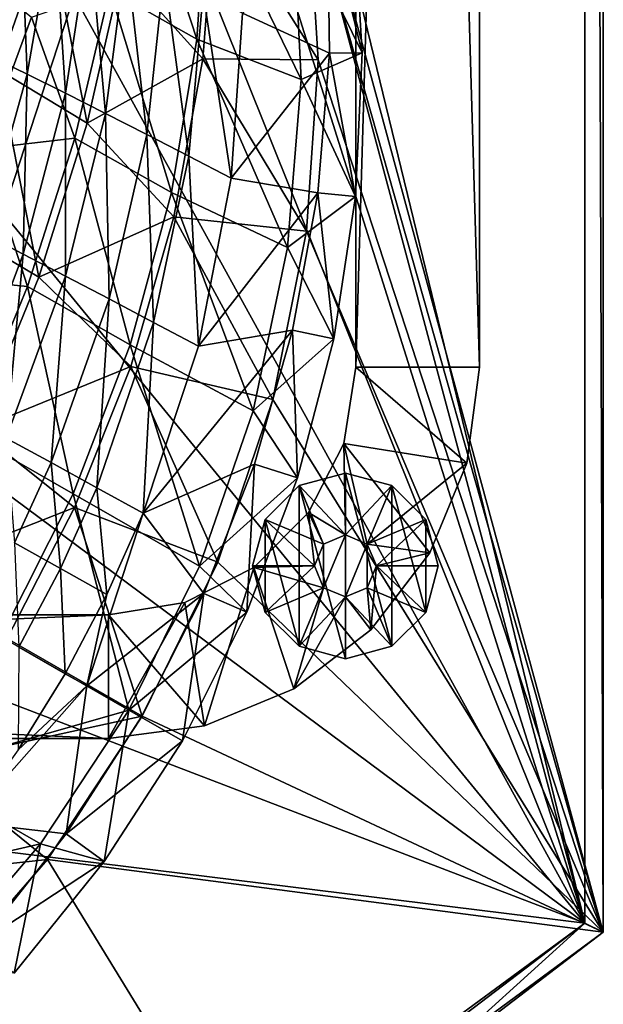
# Model space of a CAD drawing. Header units: metres. Extents: x -1651 to 0, y -1070 to 0.
# Tile 75 of 113: x -94 to 0, y -862 to -703. Entities that reach past the tile are written whole.
import ezdxf

# ---------------------------------------------------------------- set-up
doc = ezdxf.new("R2010")
doc.units = ezdxf.units.M

msp = doc.modelspace()

# ---------------------------------------------------------------- linework, layer by layer
at = {"layer": 'None'}
for points in [[(0, 0), (-53.12458, -654.122498), (0, -850)], [(0, 0, -45), (0, -850, -45), (-3, -3, -45)], [(0, -850), (0, -850, -45), (0, 0)], [(0, -850, -45), (0, 0, -45), (0, 0)], [(-3, -848.547241, -3), (-75.179558, -551.954224, -3), (-3, -3, -3)], [(-3, -3, -3), (-3, -3, -45), (-3, -848.547241, -3)], [(-3, -3, -45), (-3, -848.547241, -45), (-3, -848.547241, -3)], [(0, -850, -45), (-3, -848.547241, -45), (-3, -3, -45)], [(-72.377548, -588.828552, -3), (-75.179558, -551.954224, -3), (-3, -848.547241, -3)], [(-73.181656, -625.800476, -3), (-72.377548, -588.828552, -3), (-3, -848.547241, -3)], [(-77.586143, -662.517883, -3), (-73.181656, -625.800476, -3), (-3, -848.547241, -3)], [(-53.12458, -654.122498), (-47.828308, -681.354309), (0, -850)], [(-3, -848.547241, -3), (-85.550461, -698.630737, -3), (-77.586143, -662.517883, -3)], [(-46.098457, -709.042419), (-47.828308, -681.354309), (-62.675518, -682.659302, 31.945171)], [(0, -850), (-47.828308, -681.354309), (-46.098457, -709.042419)], [(-62.675518, -682.659302, 31.945171), (-77.792061, -694.415405, 37.860241), (-64.722137, -708.901001, 39.946297)], [(-46.098457, -709.042419), (-62.675518, -682.659302, 31.945171), (-64.722137, -708.901001, 39.946297)], [(-85.550461, -698.630737, -3), (-96.999779, -733.794312, -3), (-151.109879, -684.844543, -103.889534)], [(-97.885536, -710.618286, 26.003605), (-89.657265, -687.265808, 22.408924), (-110.837463, -699.90979, 5.547221)], [(-97.885536, -710.618286, 26.003605), (-83.422607, -719.260925, 44.652653), (-89.657265, -687.265808, 22.408924)], [(-83.422607, -719.260925, 44.652653), (-77.792061, -694.415405, 37.860241), (-89.657265, -687.265808, 22.408924)], [(-77.792061, -694.415405, 37.860241), (-83.422607, -719.260925, 44.652653), (-64.722137, -708.901001, 39.946297)], [(-96.999779, -733.794312, -3), (-85.550461, -698.630737, -3), (-3, -848.547241, -3)], [(-64.722137, -708.901001, 39.946297), (-83.422607, -719.260925, 44.652653), (-69.402351, -734.408325, 46.206059)], [(-47.964088, -736.721741), (-64.722137, -708.901001, 39.946297), (-69.402351, -734.408325, 46.206059)], [(-47.964088, -736.721741), (-46.098457, -709.042419), (-64.722137, -708.901001, 39.946297)], [(-46.098457, -709.042419), (-47.964088, -736.721741), (0, -850)], [(-107.899841, -734.328674, 28.777878), (-91.221489, -744.148438, 49.772732), (-97.885536, -710.618286, 26.003605)], [(-91.221489, -744.148438, 49.772732), (-83.422607, -719.260925, 44.652653), (-97.885536, -710.618286, 26.003605)], [(-83.422607, -719.260925, 44.652653), (-91.221489, -744.148438, 49.772732), (-69.402351, -734.408325, 46.206059)], [(-111.825775, -767.672852, -3), (-96.999779, -733.794312, -3), (-3, -848.547241, -3)], [(-101.344109, -768.74353, 52.935604), (-91.221489, -744.148438, 49.772732), (-107.899841, -734.328674, 28.777878)], [(-69.402351, -734.408325, 46.206059), (-91.221489, -744.148438, 49.772732), (-76.397804, -758.592346, 50.596828)], [(-53.39386, -763.927246), (-69.402351, -734.408325, 46.206059), (-76.397804, -758.592346, 50.596828)], [(-53.39386, -763.927246), (-47.964088, -736.721741), (-69.402351, -734.408325, 46.206059)], [(-47.964088, -736.721741), (-53.39386, -763.927246), (0, -850)], [(-91.221489, -744.148438, 49.772732), (-101.344109, -768.74353, 52.935604), (-76.397804, -758.592346, 50.596828)], [(-76.397804, -758.592346, 50.596828), (-101.344109, -768.74353, 52.935604), (-85.486557, -781.390747, 53.169479)], [(-62.296574, -790.202087), (-76.397804, -758.592346, 50.596828), (-85.486557, -781.390747, 53.169479)], [(-62.296574, -790.202087), (-53.39386, -763.927246), (-76.397804, -758.592346, 50.596828)], [(0, -850), (-53.39386, -763.927246), (-62.296574, -790.202087)], [(-3, -848.547241, -3), (-129.887375, -799.942749, -3), (-111.825775, -767.672852, -3)], [(-101.344109, -768.74353, 52.935604), (-113.587196, -792.403931, 53.999908), (-85.486557, -781.390747, 53.169479)], [(-85.486557, -781.390747, 53.169479), (-113.587196, -792.403931, 53.999908), (-96.366394, -802.559021, 53.990116)], [(-74.522682, -815.104797), (-85.486557, -781.390747, 53.169479), (-96.366394, -802.559021, 53.990116)], [(-74.522682, -815.104797), (-62.296574, -790.202087), (-85.486557, -781.390747, 53.169479)], [(0, -850), (-62.296574, -790.202087), (-74.522682, -815.104797)], [(-151.012009, -830.295898, -3), (-129.887375, -799.942749, -3), (-3, -848.547241, -3)], [(-109.163536, -822.626526, 53.169846), (-74.522682, -815.104797), (-96.366394, -802.559021, 53.990116)], [(-89.866814, -838.217163), (-74.522682, -815.104797), (-109.163536, -822.626526, 53.169846)], [(-89.866814, -838.217163), (0, -850), (-74.522682, -815.104797)], [(-124.271591, -841.969055, 50.597534), (-89.866814, -838.217163), (-109.163536, -822.626526, 53.169846)], [(-174.997589, -858.442993, -3), (-151.012009, -830.295898, -3), (-59.714558, -890.204834, -3)], [(-59.714558, -890.204834, -3), (-151.012009, -830.295898, -3), (-3, -848.547241, -3)], [(-108.071251, -859.15094), (-89.866814, -838.217163), (-124.271591, -841.969055, 50.597534)], [(-108.071251, -859.15094), (-56.930256, -891.935608), (-89.866814, -838.217163)], [(-56.930256, -891.935608), (0, -850), (-89.866814, -838.217163)], [(-59.714558, -890.204834, -3), (-3, -848.547241, -3), (-31.883169, -870.517822, -45)], [(-31.883169, -870.517822, -45), (-3, -848.547241, -3), (-3, -848.547241, -45)], [(-28.991312, -872.116699, -45), (-31.883169, -870.517822, -45), (-3, -848.547241, -45)], [(0, -850, -45), (-28.991312, -872.116699, -45), (-3, -848.547241, -45)], [(0, -850), (-56.930256, -891.935608), (-28.991312, -872.116699, -45)], [(0, -850, -45), (0, -850), (-28.991312, -872.116699, -45)], [(-119.17688, -927.836243, -3), (-174.997589, -858.442993, -3), (-59.714558, -890.204834, -3)], [(-56.930256, -891.935608), (-108.071251, -859.15094), (-128.830185, -877.554504)]]:
    msp.add_3dface(points, dxfattribs=at)
at = {"layer": 'None0'}
for points in [[(-20.000202, -758.689636, -410), (-20.000202, -80.000092, -410), (-40.000202, -758.689636, -410)], [(-40.000202, -758.689636, -410), (-20.000202, -80.000092, -410), (-40.000202, -80.000092, -410)], [(-40.000202, -80.000092, -410), (-40.000202, -80.000092, -430), (-40.000202, -758.689636, -410)], [(-40.000202, -80.000092, -430), (-40.000202, -758.689636, -430), (-40.000202, -758.689636, -410)], [(-20.000202, -80.000092, -430), (-20.000202, -758.689636, -430), (-40.000202, -80.000092, -430)], [(-40.000202, -80.000092, -430), (-20.000202, -758.689636, -430), (-40.000202, -758.689636, -430)], [(-20.000202, -80.000092, -410), (-20.000202, -758.689636, -410), (-20.000202, -80.000092, -430)], [(-20.000202, -758.689636, -410), (-20.000202, -758.689636, -430), (-20.000202, -80.000092, -430)], [(-22.044653, -774.218811, -410), (-40.000202, -758.689636, -410), (-41.957943, -771.050354, -410)], [(-41.957943, -771.050354, -410), (-40.000202, -758.689636, -410), (-41.957943, -771.050354, -430)], [(-40.000202, -758.689636, -410), (-40.000202, -758.689636, -430), (-41.957943, -771.050354, -430)], [(-40.000202, -758.689636, -430), (-22.044653, -774.218811, -430), (-41.957943, -771.050354, -430)], [(-22.044653, -774.218811, -410), (-20.000202, -758.689636, -410), (-40.000202, -758.689636, -410)], [(-20.000202, -758.689636, -430), (-22.044653, -774.218811, -430), (-40.000202, -758.689636, -430)], [(-20.000202, -758.689636, -410), (-22.044653, -774.218811, -410), (-20.000202, -758.689636, -430)], [(-22.044653, -774.218811, -410), (-22.044653, -774.218811, -430), (-20.000202, -758.689636, -430)], [(-41.957943, -771.050354, -410), (-47.639523, -782.20105, -410), (-41.682026, -785.809998, -410)], [(-47.639523, -782.20105, -410), (-41.957943, -771.050354, -410), (-47.639523, -782.20105, -430)], [(-41.957943, -771.050354, -410), (-41.957943, -771.050354, -430), (-47.639523, -782.20105, -430)], [(-47.639523, -782.20105, -430), (-41.957943, -771.050354, -430), (-41.682026, -785.809998, -430)], [(-28.038677, -788.689636, -410), (-41.957943, -771.050354, -410), (-38.146492, -787.274475, -410)], [(-38.146492, -787.274475, -410), (-41.957943, -771.050354, -410), (-41.682026, -785.809998, -410)], [(-28.038677, -788.689636, -410), (-22.044653, -774.218811, -410), (-41.957943, -771.050354, -410)], [(-22.044653, -774.218811, -430), (-38.146492, -787.274475, -430), (-41.957943, -771.050354, -430)], [(-41.957943, -771.050354, -430), (-38.146492, -787.274475, -430), (-41.682026, -785.809998, -430)], [(-22.044653, -774.218811, -430), (-28.038677, -788.689636, -430), (-38.146492, -787.274475, -430)], [(-22.044653, -774.218811, -410), (-28.038677, -788.689636, -410), (-22.044653, -774.218811, -430)], [(-28.038677, -788.689636, -410), (-28.038677, -788.689636, -430), (-22.044653, -774.218811, -430)], [(-49.182026, -777.819641, -510), (-41.682026, -775.809998, -510), (-49.182026, -777.819641, -550)], [(-41.682026, -775.809998, -510), (-41.682026, -775.809998, -550), (-49.182026, -777.819641, -550)], [(-49.182026, -777.819641, -550), (-41.682026, -775.809998, -550), (-41.682026, -805.809998, -550)], [(-41.682026, -785.809998, -510), (-41.682026, -775.809998, -510), (-49.182026, -777.819641, -510)], [(-41.682026, -775.809998, -510), (-34.182026, -777.819641, -510), (-41.682026, -775.809998, -550)], [(-34.182026, -777.819641, -510), (-34.182026, -777.819641, -550), (-41.682026, -775.809998, -550)], [(-41.682026, -775.809998, -550), (-34.182026, -803.800415, -550), (-41.682026, -805.809998, -550)], [(-41.682026, -775.809998, -550), (-34.182026, -777.819641, -550), (-34.182026, -803.800415, -550)], [(-34.182026, -777.819641, -510), (-41.682026, -775.809998, -510), (-41.682026, -785.809998, -510)], [(-54.672409, -783.309998, -510), (-49.182026, -777.819641, -510), (-54.672409, -783.309998, -550)], [(-49.182026, -777.819641, -510), (-49.182026, -777.819641, -550), (-54.672409, -783.309998, -550)], [(-54.672409, -783.309998, -550), (-49.182026, -777.819641, -550), (-49.182026, -803.800415, -550)], [(-49.182026, -777.819641, -510), (-54.672409, -783.309998, -510), (-45.21756, -787.274475, -510)], [(-49.182026, -777.819641, -550), (-41.682026, -805.809998, -550), (-49.182026, -803.800415, -550)], [(-41.682026, -785.809998, -510), (-49.182026, -777.819641, -510), (-45.21756, -787.274475, -510)], [(-38.146492, -787.274475, -510), (-34.182026, -777.819641, -510), (-41.682026, -785.809998, -510)], [(-28.691647, -783.309998, -510), (-34.182026, -777.819641, -510), (-38.146492, -787.274475, -510)], [(-34.182026, -777.819641, -510), (-28.691647, -783.309998, -510), (-34.182026, -777.819641, -550)], [(-28.691647, -783.309998, -510), (-28.691647, -783.309998, -550), (-34.182026, -777.819641, -550)], [(-34.182026, -777.819641, -550), (-28.691647, -798.309998, -550), (-34.182026, -803.800415, -550)], [(-34.182026, -777.819641, -550), (-28.691647, -783.309998, -550), (-28.691647, -798.309998, -550)], [(-47.639523, -782.20105, -410), (-56.488792, -791.050354, -410), (-46.682026, -790.809998, -410)], [(-56.488792, -791.050354, -410), (-47.639523, -782.20105, -410), (-56.488792, -791.050354, -430)], [(-47.639523, -782.20105, -410), (-47.639523, -782.20105, -430), (-56.488792, -791.050354, -430)], [(-56.488792, -791.050354, -430), (-47.639523, -782.20105, -430), (-46.682026, -790.809998, -430)], [(-41.682026, -785.809998, -410), (-47.639523, -782.20105, -410), (-45.21756, -787.274475, -410)], [(-47.639523, -782.20105, -410), (-46.682026, -790.809998, -410), (-45.21756, -787.274475, -410)], [(-46.682026, -790.809998, -430), (-47.639523, -782.20105, -430), (-45.21756, -787.274475, -430)], [(-47.639523, -782.20105, -430), (-41.682026, -785.809998, -430), (-45.21756, -787.274475, -430)], [(-56.682026, -790.809998, -510), (-54.672409, -783.309998, -510), (-56.682026, -790.809998, -550)], [(-54.672409, -783.309998, -510), (-54.672409, -783.309998, -550), (-56.682026, -790.809998, -550)], [(-56.682026, -790.809998, -550), (-54.672409, -783.309998, -550), (-54.672409, -798.309998, -550)], [(-54.672409, -783.309998, -510), (-56.682026, -790.809998, -510), (-46.682026, -790.809998, -510)], [(-54.672409, -783.309998, -550), (-49.182026, -803.800415, -550), (-54.672409, -798.309998, -550)], [(-45.21756, -787.274475, -510), (-54.672409, -783.309998, -510), (-46.682026, -790.809998, -510)], [(-36.682026, -790.809998, -510), (-28.691647, -783.309998, -510), (-38.146492, -787.274475, -510)], [(-36.682026, -790.809998, -510), (-26.682028, -790.809998, -510), (-28.691647, -783.309998, -510)], [(-28.691647, -783.309998, -510), (-26.682028, -790.809998, -510), (-28.691647, -783.309998, -550)], [(-26.682028, -790.809998, -510), (-26.682028, -790.809998, -550), (-28.691647, -783.309998, -550)], [(-28.691647, -783.309998, -550), (-26.682028, -790.809998, -550), (-28.691647, -798.309998, -550)], [(-45.21756, -787.274475, -5), (-41.682026, -785.809998, -5), (-45.21756, -787.274475, -410)], [(-41.682026, -785.809998, -5), (-41.682026, -785.809998, -410), (-45.21756, -787.274475, -410)], [(-41.682026, -795.809998, -5), (-41.682026, -785.809998, -5), (-45.21756, -794.34552, -5)], [(-41.682026, -785.809998, -5), (-45.21756, -787.274475, -5), (-45.21756, -794.34552, -5)], [(-45.21756, -787.274475, -430), (-41.682026, -785.809998, -430), (-45.21756, -787.274475, -510)], [(-41.682026, -785.809998, -430), (-41.682026, -785.809998, -510), (-45.21756, -787.274475, -510)], [(-38.146492, -787.274475, -410), (-41.682026, -785.809998, -410), (-38.146492, -787.274475, -5)], [(-41.682026, -785.809998, -410), (-41.682026, -785.809998, -5), (-38.146492, -787.274475, -5)], [(-38.146492, -787.274475, -5), (-41.682026, -785.809998, -5), (-41.682026, -795.809998, -5)], [(-38.146492, -787.274475, -510), (-41.682026, -785.809998, -510), (-38.146492, -787.274475, -430)], [(-41.682026, -785.809998, -510), (-41.682026, -785.809998, -430), (-38.146492, -787.274475, -430)], [(-46.682026, -790.809998, -5), (-45.21756, -787.274475, -5), (-46.682026, -790.809998, -410)], [(-45.21756, -787.274475, -5), (-45.21756, -787.274475, -410), (-46.682026, -790.809998, -410)], [(-45.21756, -794.34552, -5), (-45.21756, -787.274475, -5), (-46.682026, -790.809998, -5)], [(-46.682026, -790.809998, -430), (-45.21756, -787.274475, -430), (-46.682026, -790.809998, -510)], [(-45.21756, -787.274475, -430), (-45.21756, -787.274475, -510), (-46.682026, -790.809998, -510)], [(-38.146492, -794.34552, -5), (-38.146492, -787.274475, -5), (-41.682026, -795.809998, -5)], [(-36.682026, -790.809998, -410), (-28.038677, -788.689636, -410), (-38.146492, -787.274475, -410)], [(-36.682026, -790.809998, -410), (-38.146492, -787.274475, -410), (-36.682026, -790.809998, -5)], [(-38.146492, -787.274475, -410), (-38.146492, -787.274475, -5), (-36.682026, -790.809998, -5)], [(-38.146492, -794.34552, -5), (-36.682026, -790.809998, -5), (-38.146492, -787.274475, -5)], [(-36.682026, -790.809998, -510), (-38.146492, -787.274475, -510), (-36.682026, -790.809998, -430)], [(-38.146492, -787.274475, -510), (-38.146492, -787.274475, -430), (-36.682026, -790.809998, -430)], [(-28.038677, -788.689636, -430), (-36.682026, -790.809998, -430), (-38.146492, -787.274475, -430)], [(-37.573795, -801.116089, -410), (-28.038677, -788.689636, -410), (-36.682026, -790.809998, -410)], [(-28.038677, -788.689636, -410), (-37.573795, -801.116089, -410), (-28.038677, -788.689636, -430)], [(-37.573795, -801.116089, -410), (-37.573795, -801.116089, -430), (-28.038677, -788.689636, -430)], [(-28.038677, -788.689636, -430), (-37.573795, -801.116089, -430), (-36.682026, -790.809998, -430)], [(-67.639519, -796.731934, -410), (-64.471062, -816.645203, -410), (-56.488792, -791.050354, -410)], [(-67.639519, -796.731934, -410), (-56.488792, -791.050354, -410), (-67.639519, -796.731934, -430)], [(-56.488792, -791.050354, -410), (-56.488792, -791.050354, -430), (-67.639519, -796.731934, -430)], [(-64.471062, -816.645203, -430), (-67.639519, -796.731934, -430), (-56.488792, -791.050354, -430)], [(-64.471062, -816.645203, -410), (-50.000202, -810.651184, -410), (-56.488792, -791.050354, -410)], [(-50.000202, -810.651184, -430), (-64.471062, -816.645203, -430), (-56.488792, -791.050354, -430)], [(-56.682026, -790.809998, -550), (-54.672409, -798.309998, -550), (-56.682026, -790.809998, -510)], [(-54.672409, -798.309998, -550), (-54.672409, -798.309998, -510), (-56.682026, -790.809998, -510)], [(-56.682026, -790.809998, -510), (-54.672409, -798.309998, -510), (-46.682026, -790.809998, -510)], [(-56.488792, -791.050354, -410), (-45.21756, -794.34552, -410), (-46.682026, -790.809998, -410)], [(-45.21756, -794.34552, -430), (-56.488792, -791.050354, -430), (-46.682026, -790.809998, -430)], [(-56.488792, -791.050354, -410), (-50.000202, -810.651184, -410), (-45.21756, -794.34552, -410)], [(-50.000202, -810.651184, -430), (-56.488792, -791.050354, -430), (-45.21756, -794.34552, -430)], [(-46.682026, -790.809998, -510), (-54.672409, -798.309998, -510), (-45.21756, -794.34552, -510)], [(-45.21756, -794.34552, -5), (-46.682026, -790.809998, -5), (-45.21756, -794.34552, -410)], [(-46.682026, -790.809998, -5), (-46.682026, -790.809998, -410), (-45.21756, -794.34552, -410)], [(-45.21756, -794.34552, -430), (-46.682026, -790.809998, -430), (-45.21756, -794.34552, -510)], [(-46.682026, -790.809998, -430), (-46.682026, -790.809998, -510), (-45.21756, -794.34552, -510)], [(-38.146492, -794.34552, -410), (-37.573795, -801.116089, -410), (-36.682026, -790.809998, -410)], [(-38.146492, -794.34552, -410), (-36.682026, -790.809998, -410), (-38.146492, -794.34552, -5)], [(-36.682026, -790.809998, -410), (-36.682026, -790.809998, -5), (-38.146492, -794.34552, -5)], [(-38.146492, -794.34552, -510), (-36.682026, -790.809998, -510), (-38.146492, -794.34552, -430)], [(-36.682026, -790.809998, -510), (-36.682026, -790.809998, -430), (-38.146492, -794.34552, -430)], [(-37.573795, -801.116089, -430), (-38.146492, -794.34552, -430), (-36.682026, -790.809998, -430)], [(-38.146492, -794.34552, -510), (-28.691647, -798.309998, -510), (-36.682026, -790.809998, -510)], [(-28.691647, -798.309998, -510), (-26.682028, -790.809998, -510), (-36.682026, -790.809998, -510)], [(-28.691647, -798.309998, -550), (-26.682028, -790.809998, -550), (-28.691647, -798.309998, -510)], [(-26.682028, -790.809998, -550), (-26.682028, -790.809998, -510), (-28.691647, -798.309998, -510)], [(-54.672409, -798.309998, -510), (-49.182026, -803.800415, -510), (-45.21756, -794.34552, -510)], [(-50.000202, -810.651184, -410), (-41.682026, -795.809998, -410), (-45.21756, -794.34552, -410)], [(-41.682026, -795.809998, -430), (-50.000202, -810.651184, -430), (-45.21756, -794.34552, -430)], [(-45.21756, -794.34552, -510), (-49.182026, -803.800415, -510), (-41.682026, -795.809998, -510)], [(-41.682026, -795.809998, -5), (-45.21756, -794.34552, -5), (-41.682026, -795.809998, -410)], [(-45.21756, -794.34552, -5), (-45.21756, -794.34552, -410), (-41.682026, -795.809998, -410)], [(-41.682026, -795.809998, -430), (-45.21756, -794.34552, -430), (-41.682026, -795.809998, -510)], [(-45.21756, -794.34552, -430), (-45.21756, -794.34552, -510), (-41.682026, -795.809998, -510)], [(-37.573795, -801.116089, -410), (-38.146492, -794.34552, -410), (-41.682026, -795.809998, -410)], [(-41.682026, -795.809998, -410), (-38.146492, -794.34552, -410), (-41.682026, -795.809998, -5)], [(-38.146492, -794.34552, -410), (-38.146492, -794.34552, -5), (-41.682026, -795.809998, -5)], [(-41.682026, -795.809998, -510), (-38.146492, -794.34552, -510), (-41.682026, -795.809998, -430)], [(-38.146492, -794.34552, -510), (-38.146492, -794.34552, -430), (-41.682026, -795.809998, -430)], [(-38.146492, -794.34552, -430), (-37.573795, -801.116089, -430), (-41.682026, -795.809998, -430)], [(-41.682026, -795.809998, -510), (-34.182026, -803.800415, -510), (-38.146492, -794.34552, -510)], [(-34.182026, -803.800415, -510), (-28.691647, -798.309998, -510), (-38.146492, -794.34552, -510)], [(-80.000198, -798.689636, -410), (-80.000198, -818.689636, -410), (-67.639519, -796.731934, -410)], [(-80.000198, -818.689636, -410), (-64.471062, -816.645203, -410), (-67.639519, -796.731934, -410)], [(-80.000198, -798.689636, -410), (-67.639519, -796.731934, -410), (-80.000198, -798.689636, -430)], [(-67.639519, -796.731934, -410), (-67.639519, -796.731934, -430), (-80.000198, -798.689636, -430)], [(-67.639519, -796.731934, -430), (-64.471062, -816.645203, -430), (-80.000198, -798.689636, -430)], [(-50.000202, -810.651184, -410), (-37.573795, -801.116089, -410), (-41.682026, -795.809998, -410)], [(-37.573795, -801.116089, -430), (-50.000202, -810.651184, -430), (-41.682026, -795.809998, -430)], [(-49.182026, -803.800415, -510), (-41.682026, -805.809998, -510), (-41.682026, -795.809998, -510)], [(-41.682026, -795.809998, -510), (-41.682026, -805.809998, -510), (-34.182026, -803.800415, -510)], [(-54.672409, -798.309998, -550), (-49.182026, -803.800415, -550), (-54.672409, -798.309998, -510)], [(-49.182026, -803.800415, -550), (-49.182026, -803.800415, -510), (-54.672409, -798.309998, -510)], [(-34.182026, -803.800415, -550), (-28.691647, -798.309998, -550), (-34.182026, -803.800415, -510)], [(-28.691647, -798.309998, -550), (-28.691647, -798.309998, -510), (-34.182026, -803.800415, -510)], [(-540.000183, -798.689636, -410), (-540.000183, -818.689636, -410), (-80.000198, -798.689636, -410)], [(-540.000183, -818.689636, -410), (-80.000198, -818.689636, -410), (-80.000198, -798.689636, -410)], [(-540.000183, -798.689636, -410), (-80.000198, -798.689636, -410), (-540.000183, -798.689636, -430)], [(-80.000198, -798.689636, -410), (-80.000198, -798.689636, -430), (-540.000183, -798.689636, -430)], [(-80.000198, -798.689636, -430), (-80.000198, -818.689636, -430), (-540.000183, -798.689636, -430)], [(-80.000198, -818.689636, -430), (-540.000183, -818.689636, -430), (-540.000183, -798.689636, -430)], [(-64.471062, -816.645203, -430), (-80.000198, -818.689636, -430), (-80.000198, -798.689636, -430)], [(-37.573795, -801.116089, -410), (-50.000202, -810.651184, -410), (-37.573795, -801.116089, -430)], [(-50.000202, -810.651184, -410), (-50.000202, -810.651184, -430), (-37.573795, -801.116089, -430)], [(-49.182026, -803.800415, -550), (-41.682026, -805.809998, -550), (-49.182026, -803.800415, -510)], [(-41.682026, -805.809998, -550), (-41.682026, -805.809998, -510), (-49.182026, -803.800415, -510)], [(-41.682026, -805.809998, -550), (-34.182026, -803.800415, -550), (-41.682026, -805.809998, -510)], [(-34.182026, -803.800415, -550), (-34.182026, -803.800415, -510), (-41.682026, -805.809998, -510)], [(-50.000202, -810.651184, -410), (-64.471062, -816.645203, -410), (-50.000202, -810.651184, -430)], [(-64.471062, -816.645203, -410), (-64.471062, -816.645203, -430), (-50.000202, -810.651184, -430)], [(-64.471062, -816.645203, -410), (-80.000198, -818.689636, -410), (-64.471062, -816.645203, -430)], [(-80.000198, -818.689636, -410), (-80.000198, -818.689636, -430), (-64.471062, -816.645203, -430)], [(-540.000183, -818.689636, -410), (-540.000183, -818.689636, -430), (-80.000198, -818.689636, -410)], [(-540.000183, -818.689636, -430), (-80.000198, -818.689636, -430), (-80.000198, -818.689636, -410)]]:
    msp.add_3dface(points, dxfattribs=at)
at = {"layer": 'None012'}
for points in [[(-65.69352, -705.682495, 38.590614), (-79.767525, -697.716553, 38.398468), (-76.014961, -674.201477, 30.79339)], [(-64.057373, -680.967468, 30.935856), (-65.69352, -705.682495, 38.590614), (-76.014961, -674.201477, 30.79339)], [(-99.303146, -681.237061, 41.831875), (-99.033287, -708.504822, 58.668541), (-94.207596, -683.616028, 46.446766)], [(-65.69352, -705.682495, 38.590614), (-64.057373, -680.967468, 30.935856), (-48.865532, -712.233154, 2.499999)], [(-64.057373, -680.967468, 30.935856), (-50.172871, -685.064148, 2.499999), (-48.865532, -712.233154, 2.499999)], [(-99.033287, -708.504822, 58.668541), (-93.137093, -711.379761, 62.86462), (-94.207596, -683.616028, 46.446766)], [(-94.207596, -683.616028, 46.446766), (-93.137093, -711.379761, 62.86462), (-88.777122, -686.202271, 50.600407)], [(-58.325356, -701.525635, 63.778385), (-44.28109, -707.95636, 63.034916), (-44.587238, -685.204163, 51.149139)], [(-40.354069, -684.742981, 2.5), (-38.988876, -707.931091, 2.5), (-50.172871, -685.064148, 2.499999)], [(-50.172871, -685.064148, 2.499999), (-38.988876, -707.931091, 2.5), (-48.865532, -712.233154, 2.499999)], [(-40.354069, -684.742981, 2.5), (-44.587238, -685.204163, 51.149139), (-38.988876, -707.931091, 2.5)], [(-44.587238, -685.204163, 51.149139), (-44.28109, -707.95636, 63.034916), (-38.988876, -707.931091, 2.5)], [(-93.137093, -711.379761, 62.86462), (-86.928276, -714.453186, 66.483208), (-88.777122, -686.202271, 50.600407)], [(-88.777122, -686.202271, 50.600407), (-86.928276, -714.453186, 66.483208), (-83.058907, -688.976501, 54.269287)], [(-86.928276, -714.453186, 66.483208), (-80.463966, -717.698914, 69.501335), (-83.058907, -688.976501, 54.269287)], [(-83.058907, -688.976501, 54.269287), (-80.463966, -717.698914, 69.501335), (-77.102432, -691.918091, 57.434101)], [(-80.463966, -717.698914, 69.501335), (-73.803612, -721.089417, 71.901772), (-77.102432, -691.918091, 57.434101)], [(-77.102432, -691.918091, 57.434101), (-73.803612, -721.089417, 71.901772), (-70.959145, -695.00531, 60.079956)], [(-92.413628, -702.172058, 30.10371), (-100.318527, -723.404968, 33.598019), (-101.817024, -694.552551, 17.399239)], [(-73.803612, -721.089417, 71.901772), (-67.008484, -724.59613, 73.67321), (-70.959145, -695.00531, 60.079956)], [(-70.959145, -695.00531, 60.079956), (-67.008484, -724.59613, 73.67321), (-64.682053, -698.215576, 62.196568)], [(-79.767525, -697.716553, 38.398468), (-85.399269, -721.682678, 44.755642), (-92.413628, -702.172058, 30.10371)], [(-69.821175, -730.488953, 44.885761), (-85.399269, -721.682678, 44.755642), (-79.767525, -697.716553, 38.398468)], [(-65.69352, -705.682495, 38.590614), (-69.821175, -730.488953, 44.885761), (-79.767525, -697.716553, 38.398468)], [(-67.008484, -724.59613, 73.67321), (-60.141129, -728.189697, 74.810493), (-64.682053, -698.215576, 62.196568)], [(-64.682053, -698.215576, 62.196568), (-60.141129, -728.189697, 74.810493), (-58.325356, -701.525635, 63.778385)], [(-85.399269, -721.682678, 44.755642), (-100.318527, -723.404968, 33.598019), (-92.413628, -702.172058, 30.10371)], [(-58.325356, -701.525635, 63.778385), (-60.141129, -728.189697, 74.810493), (-44.28109, -707.95636, 63.034916)], [(-69.821175, -730.488953, 44.885761), (-65.69352, -705.682495, 38.590614), (-51.036949, -739.346802, 2.499999)], [(-65.69352, -705.682495, 38.590614), (-48.865532, -712.233154, 2.499999), (-51.036949, -739.346802, 2.499999)], [(-100.321251, -737.055176, 72.204292), (-93.137093, -711.379761, 62.86462), (-99.033287, -708.504822, 58.668541)], [(-60.141129, -728.189697, 74.810493), (-46.171688, -730.527954, 72.837486), (-44.28109, -707.95636, 63.034916)], [(-38.988876, -707.931091, 2.5), (-40.057995, -731.134644, 2.5), (-48.865532, -712.233154, 2.499999)], [(-44.28109, -707.95636, 63.034916), (-46.171688, -730.527954, 72.837486), (-40.057995, -731.134644, 2.5)], [(-38.988876, -707.931091, 2.5), (-44.28109, -707.95636, 63.034916), (-40.057995, -731.134644, 2.5)], [(-93.137093, -711.379761, 62.86462), (-100.321251, -737.055176, 72.204292), (-93.7547, -740.431396, 75.831055)], [(-86.928276, -714.453186, 66.483208), (-93.137093, -711.379761, 62.86462), (-93.7547, -740.431396, 75.831055)], [(-48.865532, -712.233154, 2.499999), (-40.057995, -731.134644, 2.5), (-51.036949, -739.346802, 2.499999)], [(-93.7547, -740.431396, 75.831055), (-86.915352, -743.980469, 78.767548), (-86.928276, -714.453186, 66.483208)], [(-86.915352, -743.980469, 78.767548), (-80.463966, -717.698914, 69.501335), (-86.928276, -714.453186, 66.483208)], [(-80.463966, -717.698914, 69.501335), (-86.915352, -743.980469, 78.767548), (-79.868927, -747.668823, 80.992767)], [(-73.803612, -721.089417, 71.901772), (-80.463966, -717.698914, 69.501335), (-79.868927, -747.668823, 80.992767)], [(-85.399269, -721.682678, 44.755642), (-93.049835, -745.663818, 49.53833), (-100.318527, -723.404968, 33.598019)], [(-76.487892, -755.093872, 49.586765), (-93.049835, -745.663818, 49.53833), (-85.399269, -721.682678, 44.755642)], [(-69.821175, -730.488953, 44.885761), (-76.487892, -755.093872, 49.586765), (-85.399269, -721.682678, 44.755642)], [(-79.868927, -747.668823, 80.992767), (-72.683167, -751.461853, 82.492859), (-73.803612, -721.089417, 71.901772)], [(-72.683167, -751.461853, 82.492859), (-67.008484, -724.59613, 73.67321), (-73.803612, -721.089417, 71.901772)], [(-93.049835, -745.663818, 49.53833), (-109.178078, -744.05188, 35.904621), (-100.318527, -723.404968, 33.598019)], [(-72.683167, -751.461853, 82.492859), (-65.4272, -755.324158, 83.261292), (-67.008484, -724.59613, 73.67321)], [(-65.4272, -755.324158, 83.261292), (-60.141129, -728.189697, 74.810493), (-67.008484, -724.59613, 73.67321)], [(-60.141129, -728.189697, 74.810493), (-65.4272, -755.324158, 83.261292), (-46.171688, -730.527954, 72.837486)], [(-76.487892, -755.093872, 49.586765), (-69.821175, -730.488953, 44.885761), (-56.592316, -765.748413, 2.499999)], [(-69.821175, -730.488953, 44.885761), (-51.036949, -739.346802, 2.499999), (-56.592316, -765.748413, 2.499999)], [(-65.4272, -755.324158, 83.261292), (-50.231182, -752.721619, 80.50219), (-46.171688, -730.527954, 72.837486)], [(-40.057995, -731.134644, 2.5), (-43.54969, -754.098938, 2.5), (-51.036949, -739.346802, 2.499999)], [(-46.171688, -730.527954, 72.837486), (-50.231182, -752.721619, 80.50219), (-43.54969, -754.098938, 2.5)], [(-40.057995, -731.134644, 2.5), (-46.171688, -730.527954, 72.837486), (-43.54969, -754.098938, 2.5)], [(-93.7547, -740.431396, 75.831055), (-100.321251, -737.055176, 72.204292), (-103.579849, -766.339844, 81.68045)], [(-51.036949, -739.346802, 2.499999), (-43.54969, -754.098938, 2.5), (-56.592316, -765.748413, 2.499999)], [(-103.579849, -766.339844, 81.68045), (-96.533707, -770.166138, 84.615379), (-93.7547, -740.431396, 75.831055)], [(-96.533707, -770.166138, 84.615379), (-86.915352, -743.980469, 78.767548), (-93.7547, -740.431396, 75.831055)], [(-93.049835, -745.663818, 49.53833), (-102.848412, -769.355225, 52.493973), (-109.178078, -744.05188, 35.904621)], [(-86.915352, -743.980469, 78.767548), (-96.533707, -770.166138, 84.615379), (-89.270111, -774.124268, 86.761131)], [(-79.868927, -747.668823, 80.992767), (-86.915352, -743.980469, 78.767548), (-89.270111, -774.124268, 86.761131)], [(-85.689919, -779.150208, 52.501076), (-102.848412, -769.355225, 52.493973), (-93.049835, -745.663818, 49.53833)], [(-76.487892, -755.093872, 49.586765), (-85.689919, -779.150208, 52.501076), (-93.049835, -745.663818, 49.53833)], [(-89.270111, -774.124268, 86.761131), (-81.860832, -778.174622, 88.099625), (-79.868927, -747.668823, 80.992767)], [(-81.860832, -778.174622, 88.099625), (-72.683167, -751.461853, 82.492859), (-79.868927, -747.668823, 80.992767)], [(-81.860832, -778.174622, 88.099625), (-74.37912, -782.276794, 88.620979), (-72.683167, -751.461853, 82.492859)], [(-74.37912, -782.276794, 88.620979), (-65.4272, -755.324158, 83.261292), (-72.683167, -751.461853, 82.492859)], [(-65.4272, -755.324158, 83.261292), (-74.37912, -782.276794, 88.620979), (-50.231182, -752.721619, 80.50219)], [(-74.37912, -782.276794, 88.620979), (-56.40099, -774.344238, 85.998833), (-50.231182, -752.721619, 80.50219)], [(-50.231182, -752.721619, 80.50219), (-56.40099, -774.344238, 85.998833), (-49.425598, -776.571655, 2.5)], [(-43.54969, -754.098938, 2.5), (-50.231182, -752.721619, 80.50219), (-49.425598, -776.571655, 2.5)], [(-85.689919, -779.150208, 52.501076), (-76.487892, -755.093872, 49.586765), (-65.278992, -790.835938, 2.499999)], [(-76.487892, -755.093872, 49.586765), (-56.592316, -765.748413, 2.499999), (-65.278992, -790.835938, 2.499999)], [(-43.54969, -754.098938, 2.5), (-49.425598, -776.571655, 2.5), (-56.592316, -765.748413, 2.499999)], [(-56.592316, -765.748413, 2.499999), (-49.425598, -776.571655, 2.5), (-65.278992, -790.835938, 2.499999)], [(-85.689919, -779.150208, 52.501076), (-97.347313, -802.278015, 53.499901), (-102.848412, -769.355225, 52.493973)], [(-96.533707, -770.166138, 84.615379), (-95.19944, -787.063538, 88.247482), (-89.270111, -774.124268, 86.761131)], [(-95.19944, -787.063538, 88.247482), (-87.752556, -791.224304, 89.554688), (-89.270111, -774.124268, 86.761131)], [(-89.270111, -774.124268, 86.761131), (-87.752556, -791.224304, 89.554688), (-81.860832, -778.174622, 88.099625)], [(-74.37912, -782.276794, 88.620979), (-64.584953, -795.253784, 89.349136), (-56.40099, -774.344238, 85.998833)], [(-56.40099, -774.344238, 85.998833), (-64.584953, -795.253784, 89.349136), (-57.621147, -798.305969, 2.5)], [(-49.425598, -776.571655, 2.5), (-56.40099, -774.344238, 85.998833), (-57.621147, -798.305969, 2.5)], [(-49.425598, -776.571655, 2.5), (-57.621147, -798.305969, 2.5), (-65.278992, -790.835938, 2.499999)], [(-97.347313, -802.278015, 53.499901), (-85.689919, -779.150208, 52.501076), (-76.708855, -814.09436, 2.499999)], [(-87.752556, -791.224304, 89.554688), (-80.231468, -795.430664, 90.011551), (-81.860832, -778.174622, 88.099625)], [(-85.689919, -779.150208, 52.501076), (-65.278992, -790.835938, 2.499999), (-76.708855, -814.09436, 2.499999)], [(-81.860832, -778.174622, 88.099625), (-80.231468, -795.430664, 90.011551), (-74.37912, -782.276794, 88.620979)], [(-80.231468, -795.430664, 90.011551), (-83.494591, -810.209229, 90.499451), (-74.37912, -782.276794, 88.620979)], [(-83.494591, -810.209229, 90.499451), (-64.584953, -795.253784, 89.349136), (-74.37912, -782.276794, 88.620979)], [(-95.19944, -787.063538, 88.247482), (-94.47113, -803.924744, 90.066902), (-87.752556, -791.224304, 89.554688)], [(-94.47113, -803.924744, 90.066902), (-86.965912, -808.221802, 90.499451), (-87.752556, -791.224304, 89.554688)], [(-87.752556, -791.224304, 89.554688), (-86.965912, -808.221802, 90.499451), (-80.231468, -795.430664, 90.011551)], [(-65.278992, -790.835938, 2.499999), (-57.621147, -798.305969, 2.5), (-76.708855, -814.09436, 2.499999)], [(-83.494591, -810.209229, 90.499451), (-74.723732, -815.230896, 90.499458), (-64.584953, -795.253784, 89.349136)], [(-64.584953, -795.253784, 89.349136), (-74.723732, -815.230896, 90.499458), (-68.042351, -819.056213, 2.5)], [(-57.621147, -798.305969, 2.5), (-64.584953, -795.253784, 89.349136), (-68.042351, -819.056213, 2.5)], [(-80.231468, -795.430664, 90.011551), (-86.965912, -808.221802, 90.499451), (-83.494591, -810.209229, 90.499451)], [(-57.621147, -798.305969, 2.5), (-68.042351, -819.056213, 2.5), (-76.708855, -814.09436, 2.499999)], [(-97.347313, -802.278015, 53.499901), (-76.708855, -814.09436, 2.499999), (-111.390846, -824.039734, 52.501076)], [(-94.587471, -820.505005, 90.011551), (-86.965912, -808.221802, 90.499451), (-94.47113, -803.924744, 90.066902)], [(-86.965912, -808.221802, 90.499451), (-94.587471, -820.505005, 90.011551), (-83.494591, -810.209229, 90.499451)], [(-102.968422, -832.211182, 88.620979), (-86.818909, -834.087891, 89.349136), (-83.494591, -810.209229, 90.499451)], [(-94.587471, -820.505005, 90.011551), (-102.968422, -832.211182, 88.620979), (-83.494591, -810.209229, 90.499451)], [(-86.818909, -834.087891, 89.349136), (-74.723732, -815.230896, 90.499458), (-83.494591, -810.209229, 90.499451)], [(-76.708855, -814.09436, 2.499999), (-90.980171, -835.725891, 2.499999), (-111.390846, -824.039734, 52.501076)], [(-76.708855, -814.09436, 2.499999), (-80.661308, -838.548157, 2.5), (-90.980171, -835.725891, 2.499999)], [(-76.708855, -814.09436, 2.499999), (-68.042351, -819.056213, 2.5), (-80.661308, -838.548157, 2.5)], [(-68.042351, -819.056213, 2.5), (-74.723732, -815.230896, 90.499458), (-86.818909, -834.087891, 89.349136)], [(-80.661308, -838.548157, 2.5), (-68.042351, -819.056213, 2.5), (-86.818909, -834.087891, 89.349136)], [(-111.390846, -824.039734, 52.501076), (-90.980171, -835.725891, 2.499999), (-127.478172, -844.153992, 49.586765)], [(-100.707863, -851.731079, 85.998833), (-86.818909, -834.087891, 89.349136), (-102.968422, -832.211182, 88.620979)], [(-80.661308, -838.548157, 2.5), (-86.818909, -834.087891, 89.349136), (-100.707863, -851.731079, 85.998833)], [(-90.980171, -835.725891, 2.499999), (-108.217659, -855.917725, 2.499999), (-127.478172, -844.153992, 49.586765)], [(-90.980171, -835.725891, 2.499999), (-95.255707, -856.618958, 2.5), (-108.217659, -855.917725, 2.499999)], [(-80.661308, -838.548157, 2.5), (-95.255707, -856.618958, 2.5), (-90.980171, -835.725891, 2.499999)], [(-95.255707, -856.618958, 2.5), (-80.661308, -838.548157, 2.5), (-100.707863, -851.731079, 85.998833)]]:
    msp.add_3dface(points, dxfattribs=at)

doc.saveas('drawing.dxf')
